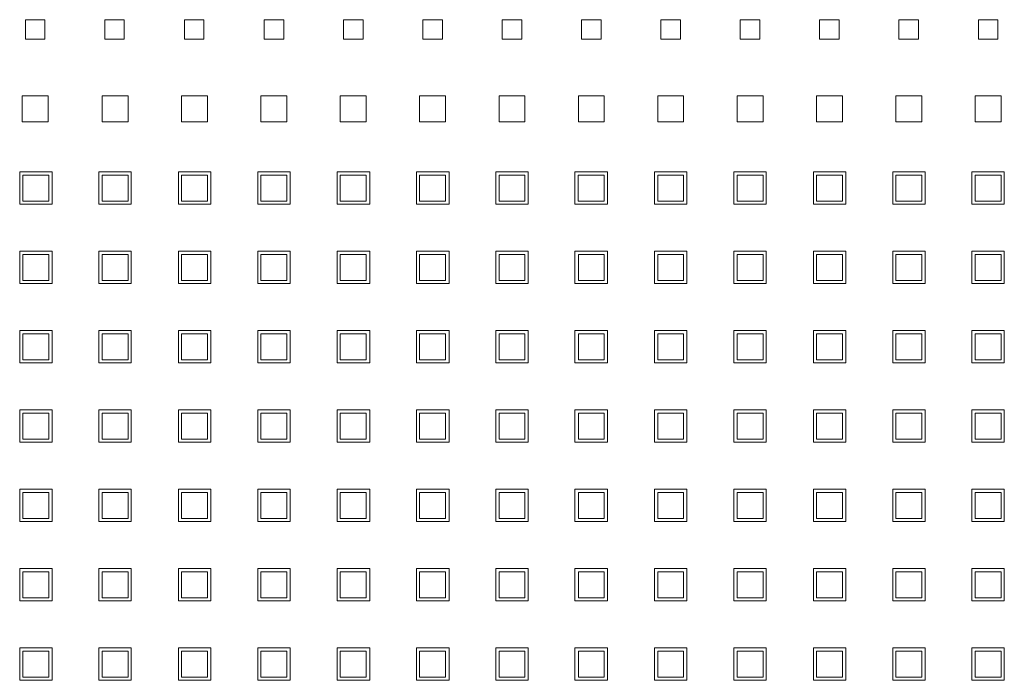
# Model space of a CAD drawing. Header units: millimetres. Extents: x -55054 to 44305, y -132338 to 49528.
# Tile 38 of 72: x 34739 to 34891, y -79969 to -79867. Entities that reach past the tile are written whole.
import ezdxf

# ---------------------------------------------------------------- set-up
doc = ezdxf.new("R2010")
doc.units = ezdxf.units.MM
doc.header["$LTSCALE"] = 100
doc.layers.add('GL-urzadzenia', color=96, linetype='Continuous', lineweight=20)

# ---------------------------------------------------------------- blocks, each defined once
blk = doc.blocks.new('RSen_55_ME_FB_SOg - fxza50a2veb - fully flat decoration panel - SH_daikin_tbq - standard-4997338-bottom')
at = {"lineweight": 18}
for p, q in [((-26.01, 182), (-26.01, 185)), ((-26.01, 185), (-23.01, 185)), ((-23.01, 185), (-23.01, 182)), ((-13.78, 182), (-13.78, 185)), ((-13.78, 185), (-10.78, 185)), ((-10.78, 185), (-10.78, 182)), ((-1.5, 185), (1.5, 185)), ((-1.5, 182), (-1.5, 185)), ((1.5, 185), (1.5, 182)), ((10.78, 182), (10.78, 185)), ((10.78, 185), (13.78, 185)), ((13.78, 185), (13.78, 182)), ((23.01, 182), (23.01, 185)), ((23.01, 185), (26.01, 185)), ((26.01, 185), (26.01, 182)), ((35.24, 182), (35.24, 185)), ((35.24, 185), (38.24, 185)), ((38.24, 185), (38.24, 182)), ((47.47, 182), (47.47, 185)), ((47.47, 185), (50.47, 185)), ((50.47, 185), (50.47, 182)), ((59.7, 182), (59.7, 185)), ((59.7, 185), (62.7, 185)), ((62.7, 185), (62.7, 182)), ((71.93, 182), (71.93, 185)), ((71.93, 185), (74.93, 185)), ((74.93, 185), (74.93, 182)), ((84.16, 182), (84.16, 185)), ((84.16, 185), (87.16, 185)), ((87.16, 185), (87.16, 182)), ((96.39, 182), (96.39, 185)), ((96.39, 185), (99.39, 185)), ((99.39, 185), (99.39, 182)), ((108.62, 182), (108.62, 185)), ((108.62, 185), (111.62, 185)), ((111.62, 185), (111.62, 182)), ((120.85, 182), (120.85, 185)), ((120.85, 185), (123.85, 185)), ((123.85, 185), (123.85, 182)), ((-23.01, 182), (-26.01, 182)), ((-10.78, 182), (-13.78, 182)), ((1.5, 182), (-1.5, 182)), ((13.78, 182), (10.78, 182)), ((26.01, 182), (23.01, 182)), ((38.24, 182), (35.24, 182)), ((50.47, 182), (47.47, 182)), ((62.7, 182), (59.7, 182)), ((74.93, 182), (71.93, 182)), ((87.16, 182), (84.16, 182)), ((99.39, 182), (96.39, 182)), ((111.62, 182), (108.62, 182)), ((123.85, 182), (120.85, 182)), ((-26.51, 169.27), (-26.51, 173.27)), ((-26.51, 173.27), (-22.51, 173.27)), ((-22.51, 173.27), (-22.51, 169.27)), ((-14.18, 173.27), (-10.18, 173.27)), ((-14.18, 169.27), (-14.18, 173.27)), ((-10.18, 173.27), (-10.18, 169.27)), ((-1.95, 173.27), (2.05, 173.27)), ((-1.95, 169.27), (-1.95, 173.27)), ((2.05, 173.27), (2.05, 169.27)), ((10.28, 173.27), (14.28, 173.27)), ((10.28, 169.27), (10.28, 173.27)), ((14.28, 173.27), (14.28, 169.27)), ((22.51, 173.27), (26.51, 173.27)), ((22.51, 169.27), (22.51, 173.27)), ((26.51, 173.27), (26.51, 169.27)), ((34.74, 173.27), (38.74, 173.27)), ((34.74, 169.27), (34.74, 173.27)), ((38.74, 173.27), (38.74, 169.27)), ((46.97, 173.27), (50.97, 173.27)), ((46.97, 169.27), (46.97, 173.27)), ((50.97, 173.27), (50.97, 169.27)), ((59.2, 173.27), (63.2, 173.27)), ((59.2, 169.27), (59.2, 173.27)), ((63.2, 173.27), (63.2, 169.27)), ((71.43, 173.27), (75.43, 173.27)), ((71.43, 169.27), (71.43, 173.27)), ((75.43, 173.27), (75.43, 169.27)), ((83.66, 173.27), (87.66, 173.27)), ((83.66, 169.27), (83.66, 173.27)), ((87.66, 173.27), (87.66, 169.27)), ((95.89, 173.27), (99.89, 173.27)), ((95.89, 169.27), (95.89, 173.27)), ((99.89, 173.27), (99.89, 169.27)), ((108.12, 173.27), (112.12, 173.27)), ((108.12, 169.27), (108.12, 173.27)), ((112.12, 173.27), (112.12, 169.27)), ((120.35, 173.27), (124.35, 173.27)), ((120.35, 169.27), (120.35, 173.27)), ((124.35, 173.27), (124.35, 169.27)), ((-22.51, 169.27), (-26.51, 169.27)), ((-10.18, 169.27), (-14.18, 169.27)), ((2.05, 169.27), (-1.95, 169.27)), ((14.28, 169.27), (10.28, 169.27)), ((26.51, 169.27), (22.51, 169.27)), ((38.74, 169.27), (34.74, 169.27)), ((50.97, 169.27), (46.97, 169.27)), ((63.2, 169.27), (59.2, 169.27)), ((75.43, 169.27), (71.43, 169.27)), ((87.66, 169.27), (83.66, 169.27)), ((99.89, 169.27), (95.89, 169.27)), ((112.12, 169.27), (108.12, 169.27)), ((124.35, 169.27), (120.35, 169.27)), ((-26.91, 156.54), (-26.91, 161.54)), ((-26.91, 161.54), (-21.91, 161.54)), ((-22.41, 161.04), (-26.41, 161.04)), ((-26.41, 161.04), (-26.41, 157.04)), ((-22.41, 157.04), (-22.41, 161.04)), ((-21.91, 161.54), (-21.91, 156.54)), ((-14.71, 156.54), (-14.71, 161.54)), ((-14.71, 161.54), (-9.71, 161.54)), ((-10.18, 161.04), (-14.18, 161.04)), ((-14.18, 161.04), (-14.18, 157.04)), ((-10.18, 157.04), (-10.18, 161.04)), ((-9.71, 161.54), (-9.71, 156.54)), ((-2.45, 156.54), (-2.45, 161.54)), ((-2.45, 161.54), (2.55, 161.54)), ((2.05, 161.04), (-1.95, 161.04)), ((-1.95, 161.04), (-1.95, 157.04)), ((2.05, 157.04), (2.05, 161.04)), ((2.55, 161.54), (2.55, 156.54)), ((9.78, 156.54), (9.78, 161.54)), ((9.78, 161.54), (14.78, 161.54)), ((14.28, 161.04), (10.28, 161.04)), ((10.28, 161.04), (10.28, 157.04)), ((14.28, 157.04), (14.28, 161.04)), ((14.78, 161.54), (14.78, 156.54)), ((22.04, 156.54), (22.04, 161.54)), ((22.04, 161.54), (27.04, 161.54)), ((26.51, 161.04), (22.51, 161.04)), ((22.51, 161.04), (22.51, 157.04)), ((26.51, 157.04), (26.51, 161.04)), ((27.04, 161.54), (27.04, 156.54)), ((34.27, 156.54), (34.27, 161.54)), ((34.27, 161.54), (39.27, 161.54)), ((38.74, 161.04), (34.74, 161.04)), ((34.74, 161.04), (34.74, 157.04)), ((38.74, 157.04), (38.74, 161.04)), ((39.27, 161.54), (39.27, 156.54)), ((46.47, 156.54), (46.47, 161.54)), ((46.47, 161.54), (51.47, 161.54)), ((50.97, 161.04), (46.97, 161.04)), ((46.97, 161.04), (46.97, 157.04)), ((50.97, 157.04), (50.97, 161.04)), ((51.47, 161.54), (51.47, 156.54)), ((58.67, 156.54), (58.67, 161.54)), ((58.67, 161.54), (63.67, 161.54)), ((63.17, 161.04), (59.17, 161.04)), ((59.17, 161.04), (59.17, 157.04)), ((63.17, 157.04), (63.17, 161.04)), ((63.67, 161.54), (63.67, 156.54)), ((70.93, 156.54), (70.93, 161.54)), ((70.93, 161.54), (75.93, 161.54)), ((75.43, 161.04), (71.43, 161.04)), ((71.43, 161.04), (71.43, 157.04)), ((75.43, 157.04), (75.43, 161.04)), ((75.93, 161.54), (75.93, 156.54)), ((83.16, 156.54), (83.16, 161.54)), ((83.16, 161.54), (88.16, 161.54)), ((87.66, 161.04), (83.66, 161.04)), ((83.66, 161.04), (83.66, 157.04)), ((87.66, 157.04), (87.66, 161.04)), ((88.16, 161.54), (88.16, 156.54)), ((95.42, 156.54), (95.42, 161.54)), ((95.42, 161.54), (100.42, 161.54)), ((99.89, 161.04), (95.89, 161.04)), ((95.89, 161.04), (95.89, 157.04)), ((99.89, 157.04), (99.89, 161.04)), ((100.42, 161.54), (100.42, 156.54)), ((107.65, 156.54), (107.65, 161.54)), ((107.65, 161.54), (112.65, 161.54)), ((112.12, 161.04), (108.12, 161.04)), ((108.12, 161.04), (108.12, 157.04)), ((112.12, 157.04), (112.12, 161.04)), ((112.65, 161.54), (112.65, 156.54)), ((119.85, 156.54), (119.85, 161.54)), ((119.85, 161.54), (124.85, 161.54)), ((124.35, 161.04), (120.35, 161.04)), ((120.35, 161.04), (120.35, 157.04)), ((124.35, 157.04), (124.35, 161.04)), ((124.85, 161.54), (124.85, 156.54)), ((-21.91, 156.54), (-26.91, 156.54)), ((-26.41, 157.04), (-22.41, 157.04)), ((-9.71, 156.54), (-14.71, 156.54)), ((-14.18, 157.04), (-10.18, 157.04)), ((2.55, 156.54), (-2.45, 156.54)), ((-1.95, 157.04), (2.05, 157.04)), ((14.78, 156.54), (9.78, 156.54)), ((10.28, 157.04), (14.28, 157.04)), ((27.04, 156.54), (22.04, 156.54)), ((22.51, 157.04), (26.51, 157.04)), ((39.27, 156.54), (34.27, 156.54)), ((34.74, 157.04), (38.74, 157.04)), ((51.47, 156.54), (46.47, 156.54)), ((46.97, 157.04), (50.97, 157.04)), ((63.67, 156.54), (58.67, 156.54)), ((59.17, 157.04), (63.17, 157.04)), ((75.93, 156.54), (70.93, 156.54)), ((71.43, 157.04), (75.43, 157.04)), ((88.16, 156.54), (83.16, 156.54)), ((83.66, 157.04), (87.66, 157.04)), ((100.42, 156.54), (95.42, 156.54)), ((95.89, 157.04), (99.89, 157.04)), ((112.65, 156.54), (107.65, 156.54)), ((108.12, 157.04), (112.12, 157.04)), ((124.85, 156.54), (119.85, 156.54)), ((120.35, 157.04), (124.35, 157.04)), ((-26.91, 144.31), (-26.91, 149.31)), ((-26.91, 149.31), (-21.91, 149.31)), ((-22.41, 148.81), (-26.41, 148.81)), ((-26.41, 148.81), (-26.41, 144.81)), ((-22.41, 144.81), (-22.41, 148.81)), ((-21.91, 149.31), (-21.91, 144.31)), ((-14.71, 144.31), (-14.71, 149.31)), ((-14.71, 149.31), (-9.71, 149.31)), ((-10.18, 148.81), (-14.18, 148.81)), ((-14.18, 148.81), (-14.18, 144.81)), ((-10.18, 144.81), (-10.18, 148.81)), ((-9.71, 149.31), (-9.71, 144.31)), ((-2.45, 144.31), (-2.45, 149.31)), ((-2.45, 149.31), (2.55, 149.31)), ((2.05, 148.81), (-1.95, 148.81)), ((-1.95, 148.81), (-1.95, 144.81)), ((2.05, 144.81), (2.05, 148.81)), ((2.55, 149.31), (2.55, 144.31)), ((9.78, 144.31), (9.78, 149.31)), ((9.78, 149.31), (14.78, 149.31)), ((14.28, 148.81), (10.28, 148.81)), ((10.28, 148.81), (10.28, 144.81)), ((14.28, 144.81), (14.28, 148.81)), ((14.78, 149.31), (14.78, 144.31)), ((22.04, 144.31), (22.04, 149.31)), ((22.04, 149.31), (27.04, 149.31)), ((26.51, 148.81), (22.51, 148.81)), ((22.51, 148.81), (22.51, 144.81)), ((26.51, 144.81), (26.51, 148.81)), ((27.04, 149.31), (27.04, 144.31)), ((34.27, 144.31), (34.27, 149.31)), ((34.27, 149.31), (39.27, 149.31)), ((38.74, 148.81), (34.74, 148.81)), ((34.74, 148.81), (34.74, 144.81)), ((38.74, 144.81), (38.74, 148.81)), ((39.27, 149.31), (39.27, 144.31)), ((46.47, 144.31), (46.47, 149.31)), ((46.47, 149.31), (51.47, 149.31)), ((50.97, 148.81), (46.97, 148.81)), ((46.97, 148.81), (46.97, 144.81)), ((50.97, 144.81), (50.97, 148.81)), ((51.47, 149.31), (51.47, 144.31)), ((58.67, 144.31), (58.67, 149.31)), ((58.67, 149.31), (63.67, 149.31)), ((63.2, 148.81), (59.2, 148.81)), ((59.2, 148.81), (59.2, 144.81)), ((63.2, 144.81), (63.2, 148.81)), ((63.67, 149.31), (63.67, 144.31)), ((70.93, 144.31), (70.93, 149.31)), ((70.93, 149.31), (75.93, 149.31)), ((75.43, 148.81), (71.43, 148.81)), ((71.43, 148.81), (71.43, 144.81)), ((75.43, 144.81), (75.43, 148.81)), ((75.93, 149.31), (75.93, 144.31)), ((83.16, 144.31), (83.16, 149.31)), ((83.16, 149.31), (88.16, 149.31)), ((87.66, 148.81), (83.66, 148.81)), ((83.66, 148.81), (83.66, 144.81)), ((87.66, 144.81), (87.66, 148.81)), ((88.16, 149.31), (88.16, 144.31)), ((95.42, 144.31), (95.42, 149.31)), ((95.42, 149.31), (100.42, 149.31)), ((99.89, 148.81), (95.89, 148.81)), ((95.89, 148.81), (95.89, 144.81)), ((99.89, 144.81), (99.89, 148.81)), ((100.42, 149.31), (100.42, 144.31)), ((107.65, 144.31), (107.65, 149.31)), ((107.65, 149.31), (112.65, 149.31)), ((112.12, 148.81), (108.12, 148.81)), ((108.12, 148.81), (108.12, 144.81)), ((112.12, 144.81), (112.12, 148.81)), ((112.65, 149.31), (112.65, 144.31)), ((119.85, 144.31), (119.85, 149.31)), ((119.85, 149.31), (124.85, 149.31)), ((124.35, 148.81), (120.35, 148.81)), ((120.35, 148.81), (120.35, 144.81)), ((124.35, 144.81), (124.35, 148.81)), ((124.85, 149.31), (124.85, 144.31)), ((-21.91, 144.31), (-26.91, 144.31)), ((-26.41, 144.81), (-22.41, 144.81)), ((-9.71, 144.31), (-14.71, 144.31)), ((-14.18, 144.81), (-10.18, 144.81)), ((2.55, 144.31), (-2.45, 144.31)), ((-1.95, 144.81), (2.05, 144.81)), ((14.78, 144.31), (9.78, 144.31)), ((10.28, 144.81), (14.28, 144.81)), ((27.04, 144.31), (22.04, 144.31)), ((22.51, 144.81), (26.51, 144.81)), ((39.27, 144.31), (34.27, 144.31)), ((34.74, 144.81), (38.74, 144.81)), ((51.47, 144.31), (46.47, 144.31)), ((46.97, 144.81), (50.97, 144.81)), ((63.67, 144.31), (58.67, 144.31)), ((59.2, 144.81), (63.2, 144.81)), ((75.93, 144.31), (70.93, 144.31)), ((71.43, 144.81), (75.43, 144.81)), ((88.16, 144.31), (83.16, 144.31)), ((83.66, 144.81), (87.66, 144.81)), ((100.42, 144.31), (95.42, 144.31)), ((95.89, 144.81), (99.89, 144.81)), ((112.65, 144.31), (107.65, 144.31)), ((108.12, 144.81), (112.12, 144.81)), ((124.85, 144.31), (119.85, 144.31)), ((120.35, 144.81), (124.35, 144.81)), ((-26.91, 132.08), (-26.91, 137.08)), ((-26.91, 137.08), (-21.91, 137.08)), ((-21.91, 137.08), (-21.91, 132.08)), ((-14.71, 132.08), (-14.71, 137.08)), ((-14.71, 137.08), (-9.71, 137.08)), ((-9.71, 137.08), (-9.71, 132.08)), ((-2.45, 132.08), (-2.45, 137.08)), ((-2.45, 137.08), (2.55, 137.08)), ((2.55, 137.08), (2.55, 132.08)), ((9.78, 132.08), (9.78, 137.08)), ((9.78, 137.08), (14.78, 137.08)), ((14.78, 137.08), (14.78, 132.08)), ((22.04, 132.08), (22.04, 137.08)), ((22.04, 137.08), (27.04, 137.08)), ((27.04, 137.08), (27.04, 132.08)), ((34.27, 132.08), (34.27, 137.08)), ((34.27, 137.08), (39.27, 137.08)), ((39.27, 137.08), (39.27, 132.08)), ((46.47, 132.08), (46.47, 137.08)), ((46.47, 137.08), (51.47, 137.08)), ((51.47, 137.08), (51.47, 132.08)), ((58.67, 132.08), (58.67, 137.08)), ((58.67, 137.08), (63.67, 137.08)), ((63.67, 137.08), (63.67, 132.08)), ((70.93, 132.08), (70.93, 137.08)), ((70.93, 137.08), (75.93, 137.08)), ((75.93, 137.08), (75.93, 132.08)), ((83.16, 132.08), (83.16, 137.08)), ((83.16, 137.08), (88.16, 137.08)), ((88.16, 137.08), (88.16, 132.08)), ((95.42, 132.08), (95.42, 137.08)), ((95.42, 137.08), (100.42, 137.08)), ((100.42, 137.08), (100.42, 132.08)), ((107.65, 132.08), (107.65, 137.08)), ((107.65, 137.08), (112.65, 137.08)), ((112.65, 137.08), (112.65, 132.08)), ((119.85, 132.08), (119.85, 137.08)), ((119.85, 137.08), (124.85, 137.08)), ((124.85, 137.08), (124.85, 132.08)), ((-22.41, 136.58), (-26.41, 136.58)), ((-26.41, 136.58), (-26.41, 132.58)), ((-22.41, 132.58), (-22.41, 136.58)), ((-10.18, 136.58), (-14.18, 136.58)), ((-14.18, 136.58), (-14.18, 132.58)), ((-10.18, 132.58), (-10.18, 136.58)), ((2.05, 136.58), (-1.95, 136.58)), ((-1.95, 136.58), (-1.95, 132.58)), ((2.05, 132.58), (2.05, 136.58)), ((14.28, 136.58), (10.28, 136.58)), ((10.28, 136.58), (10.28, 132.58)), ((14.28, 132.58), (14.28, 136.58)), ((26.51, 136.58), (22.51, 136.58)), ((22.51, 136.58), (22.51, 132.58)), ((26.51, 132.58), (26.51, 136.58)), ((38.74, 136.58), (34.74, 136.58)), ((34.74, 136.58), (34.74, 132.58)), ((38.74, 132.58), (38.74, 136.58)), ((50.97, 136.58), (46.97, 136.58)), ((46.97, 136.58), (46.97, 132.58)), ((50.97, 132.58), (50.97, 136.58)), ((63.2, 136.58), (59.2, 136.58)), ((59.2, 136.58), (59.2, 132.58)), ((63.2, 132.58), (63.2, 136.58)), ((75.43, 136.58), (71.43, 136.58)), ((71.43, 136.58), (71.43, 132.58)), ((75.43, 132.58), (75.43, 136.58)), ((87.66, 136.58), (83.66, 136.58)), ((83.66, 136.58), (83.66, 132.58)), ((87.66, 132.58), (87.66, 136.58)), ((99.89, 136.58), (95.89, 136.58)), ((95.89, 136.58), (95.89, 132.58)), ((99.89, 132.58), (99.89, 136.58)), ((112.12, 136.58), (108.12, 136.58)), ((108.12, 136.58), (108.12, 132.58)), ((112.12, 132.58), (112.12, 136.58)), ((124.35, 136.58), (120.35, 136.58)), ((120.35, 136.58), (120.35, 132.58)), ((124.35, 132.58), (124.35, 136.58)), ((-21.91, 132.08), (-26.91, 132.08)), ((-26.41, 132.58), (-22.41, 132.58)), ((-9.71, 132.08), (-14.71, 132.08)), ((-14.18, 132.58), (-10.18, 132.58)), ((2.55, 132.08), (-2.45, 132.08)), ((-1.95, 132.58), (2.05, 132.58)), ((14.78, 132.08), (9.78, 132.08)), ((10.28, 132.58), (14.28, 132.58)), ((27.04, 132.08), (22.04, 132.08)), ((22.51, 132.58), (26.51, 132.58)), ((39.27, 132.08), (34.27, 132.08)), ((34.74, 132.58), (38.74, 132.58)), ((51.47, 132.08), (46.47, 132.08)), ((46.97, 132.58), (50.97, 132.58)), ((63.67, 132.08), (58.67, 132.08)), ((59.2, 132.58), (63.2, 132.58)), ((75.93, 132.08), (70.93, 132.08)), ((71.43, 132.58), (75.43, 132.58)), ((88.16, 132.08), (83.16, 132.08)), ((83.66, 132.58), (87.66, 132.58)), ((100.42, 132.08), (95.42, 132.08)), ((95.89, 132.58), (99.89, 132.58)), ((112.65, 132.08), (107.65, 132.08)), ((108.12, 132.58), (112.12, 132.58)), ((124.85, 132.08), (119.85, 132.08)), ((120.35, 132.58), (124.35, 132.58)), ((-26.91, 119.85), (-26.91, 124.85)), ((-26.91, 124.85), (-21.91, 124.85)), ((-21.91, 124.85), (-21.91, 119.85)), ((-14.71, 119.85), (-14.71, 124.85)), ((-14.71, 124.85), (-9.71, 124.85)), ((-9.71, 124.85), (-9.71, 119.85)), ((-2.45, 119.85), (-2.45, 124.85)), ((-2.45, 124.85), (2.55, 124.85)), ((2.55, 124.85), (2.55, 119.85)), ((9.78, 119.85), (9.78, 124.85)), ((9.78, 124.85), (14.78, 124.85)), ((14.78, 124.85), (14.78, 119.85)), ((22.04, 119.85), (22.04, 124.85)), ((22.04, 124.85), (27.04, 124.85)), ((27.04, 124.85), (27.04, 119.85)), ((34.27, 119.85), (34.27, 124.85)), ((34.27, 124.85), (39.27, 124.85)), ((39.27, 124.85), (39.27, 119.85)), ((46.47, 119.85), (46.47, 124.85)), ((46.47, 124.85), (51.47, 124.85)), ((51.47, 124.85), (51.47, 119.85)), ((58.67, 119.85), (58.67, 124.85)), ((58.67, 124.85), (63.67, 124.85)), ((63.67, 124.85), (63.67, 119.85)), ((70.93, 119.85), (70.93, 124.85)), ((70.93, 124.85), (75.93, 124.85)), ((75.93, 124.85), (75.93, 119.85)), ((83.16, 119.85), (83.16, 124.85)), ((83.16, 124.85), (88.16, 124.85)), ((88.16, 124.85), (88.16, 119.85)), ((95.42, 119.85), (95.42, 124.85)), ((95.42, 124.85), (100.42, 124.85)), ((100.42, 124.85), (100.42, 119.85)), ((107.65, 119.85), (107.65, 124.85)), ((107.65, 124.85), (112.65, 124.85)), ((112.65, 124.85), (112.65, 119.85)), ((119.85, 119.85), (119.85, 124.85)), ((119.85, 124.85), (124.85, 124.85)), ((124.85, 124.85), (124.85, 119.85)), ((-22.41, 124.35), (-26.41, 124.35)), ((-26.41, 124.35), (-26.41, 120.35)), ((-22.41, 120.35), (-22.41, 124.35)), ((-10.18, 124.35), (-14.18, 124.35)), ((-14.18, 124.35), (-14.18, 120.35)), ((-10.18, 120.35), (-10.18, 124.35)), ((2.05, 124.35), (-1.95, 124.35)), ((-1.95, 124.35), (-1.95, 120.35)), ((2.05, 120.35), (2.05, 124.35)), ((14.28, 124.35), (10.28, 124.35)), ((10.28, 124.35), (10.28, 120.35)), ((14.28, 120.35), (14.28, 124.35)), ((26.51, 124.35), (22.51, 124.35)), ((22.51, 124.35), (22.51, 120.35)), ((26.51, 120.35), (26.51, 124.35)), ((38.74, 124.35), (34.74, 124.35)), ((34.74, 124.35), (34.74, 120.35)), ((38.74, 120.35), (38.74, 124.35)), ((50.97, 124.35), (46.97, 124.35)), ((46.97, 124.35), (46.97, 120.35)), ((50.97, 120.35), (50.97, 124.35)), ((63.2, 124.35), (59.2, 124.35)), ((59.2, 124.35), (59.2, 120.35)), ((63.2, 120.35), (63.2, 124.35)), ((75.43, 124.35), (71.43, 124.35)), ((71.43, 124.35), (71.43, 120.35)), ((75.43, 120.35), (75.43, 124.35)), ((87.66, 124.35), (83.66, 124.35)), ((83.66, 124.35), (83.66, 120.35)), ((87.66, 120.35), (87.66, 124.35)), ((99.89, 124.35), (95.89, 124.35)), ((95.89, 124.35), (95.89, 120.35)), ((99.89, 120.35), (99.89, 124.35)), ((112.12, 124.35), (108.12, 124.35)), ((108.12, 124.35), (108.12, 120.35)), ((112.12, 120.35), (112.12, 124.35)), ((124.35, 124.35), (120.35, 124.35)), ((120.35, 124.35), (120.35, 120.35)), ((124.35, 120.35), (124.35, 124.35)), ((-26.41, 120.35), (-22.41, 120.35)), ((-14.18, 120.35), (-10.18, 120.35)), ((-1.95, 120.35), (2.05, 120.35)), ((10.28, 120.35), (14.28, 120.35)), ((22.51, 120.35), (26.51, 120.35)), ((34.74, 120.35), (38.74, 120.35)), ((46.97, 120.35), (50.97, 120.35)), ((59.2, 120.35), (63.2, 120.35)), ((71.43, 120.35), (75.43, 120.35)), ((83.66, 120.35), (87.66, 120.35)), ((95.89, 120.35), (99.89, 120.35)), ((108.12, 120.35), (112.12, 120.35)), ((120.35, 120.35), (124.35, 120.35)), ((-21.91, 119.85), (-26.91, 119.85)), ((-9.71, 119.85), (-14.71, 119.85)), ((2.55, 119.85), (-2.45, 119.85)), ((14.78, 119.85), (9.78, 119.85)), ((27.04, 119.85), (22.04, 119.85)), ((39.27, 119.85), (34.27, 119.85)), ((51.47, 119.85), (46.47, 119.85)), ((63.67, 119.85), (58.67, 119.85)), ((75.93, 119.85), (70.93, 119.85)), ((88.16, 119.85), (83.16, 119.85)), ((100.42, 119.85), (95.42, 119.85)), ((112.65, 119.85), (107.65, 119.85)), ((124.85, 119.85), (119.85, 119.85)), ((-26.91, 107.62), (-26.91, 112.62)), ((-26.91, 112.62), (-21.91, 112.62)), ((-21.91, 112.62), (-21.91, 107.62)), ((-14.71, 107.62), (-14.71, 112.62)), ((-14.71, 112.62), (-9.71, 112.62)), ((-9.71, 112.62), (-9.71, 107.62)), ((-2.45, 107.62), (-2.45, 112.62)), ((-2.45, 112.62), (2.55, 112.62)), ((2.55, 112.62), (2.55, 107.62)), ((9.78, 107.62), (9.78, 112.62)), ((9.78, 112.62), (14.78, 112.62)), ((14.78, 112.62), (14.78, 107.62)), ((22.04, 107.62), (22.04, 112.62)), ((22.04, 112.62), (27.04, 112.62)), ((27.04, 112.62), (27.04, 107.62)), ((34.27, 107.62), (34.27, 112.62)), ((34.27, 112.62), (39.27, 112.62)), ((39.27, 112.62), (39.27, 107.62)), ((46.47, 107.62), (46.47, 112.62)), ((46.47, 112.62), (51.47, 112.62)), ((51.47, 112.62), (51.47, 107.62)), ((58.67, 107.62), (58.67, 112.62)), ((58.67, 112.62), (63.67, 112.62)), ((63.67, 112.62), (63.67, 107.62)), ((70.93, 107.62), (70.93, 112.62)), ((70.93, 112.62), (75.93, 112.62)), ((75.93, 112.62), (75.93, 107.62)), ((83.16, 107.62), (83.16, 112.62)), ((83.16, 112.62), (88.16, 112.62)), ((88.16, 112.62), (88.16, 107.62)), ((95.42, 107.62), (95.42, 112.62)), ((95.42, 112.62), (100.42, 112.62)), ((100.42, 112.62), (100.42, 107.62)), ((107.65, 107.62), (107.65, 112.62)), ((107.65, 112.62), (112.65, 112.62)), ((112.65, 112.62), (112.65, 107.62)), ((119.85, 107.62), (119.85, 112.62)), ((119.85, 112.62), (124.85, 112.62)), ((124.85, 112.62), (124.85, 107.62)), ((-22.41, 112.12), (-26.41, 112.12)), ((-26.41, 112.12), (-26.41, 108.12)), ((-22.41, 108.12), (-22.41, 112.12)), ((-10.18, 112.12), (-14.18, 112.12)), ((-14.18, 112.12), (-14.18, 108.12)), ((-10.18, 108.12), (-10.18, 112.12)), ((2.05, 112.12), (-1.95, 112.12)), ((-1.95, 112.12), (-1.95, 108.12)), ((2.05, 108.12), (2.05, 112.12)), ((14.28, 112.12), (10.28, 112.12)), ((10.28, 112.12), (10.28, 108.12)), ((14.28, 108.12), (14.28, 112.12)), ((26.51, 112.12), (22.51, 112.12)), ((22.51, 112.12), (22.51, 108.12)), ((26.51, 108.12), (26.51, 112.12)), ((38.74, 112.12), (34.74, 112.12)), ((34.74, 112.12), (34.74, 108.12)), ((38.74, 108.12), (38.74, 112.12)), ((50.97, 112.12), (46.97, 112.12)), ((46.97, 112.12), (46.97, 108.12)), ((50.97, 108.12), (50.97, 112.12)), ((63.2, 112.12), (59.2, 112.12)), ((59.2, 112.12), (59.2, 108.12)), ((63.2, 108.12), (63.2, 112.12)), ((75.43, 112.12), (71.43, 112.12)), ((71.43, 112.12), (71.43, 108.12)), ((75.43, 108.12), (75.43, 112.12)), ((87.66, 112.12), (83.66, 112.12)), ((83.66, 112.12), (83.66, 108.12)), ((87.66, 108.12), (87.66, 112.12)), ((99.89, 112.12), (95.89, 112.12)), ((95.89, 112.12), (95.89, 108.12)), ((99.89, 108.12), (99.89, 112.12)), ((112.12, 112.12), (108.12, 112.12)), ((108.12, 112.12), (108.12, 108.12)), ((112.12, 108.12), (112.12, 112.12)), ((124.35, 112.12), (120.35, 112.12)), ((120.35, 112.12), (120.35, 108.12)), ((124.35, 108.12), (124.35, 112.12)), ((-26.41, 108.12), (-22.41, 108.12)), ((-14.18, 108.12), (-10.18, 108.12)), ((-1.95, 108.12), (2.05, 108.12)), ((10.28, 108.12), (14.28, 108.12)), ((22.51, 108.12), (26.51, 108.12)), ((34.74, 108.12), (38.74, 108.12)), ((46.97, 108.12), (50.97, 108.12)), ((59.2, 108.12), (63.2, 108.12)), ((71.43, 108.12), (75.43, 108.12)), ((83.66, 108.12), (87.66, 108.12)), ((95.89, 108.12), (99.89, 108.12)), ((108.12, 108.12), (112.12, 108.12)), ((120.35, 108.12), (124.35, 108.12)), ((-21.91, 107.62), (-26.91, 107.62)), ((-9.71, 107.62), (-14.71, 107.62)), ((2.55, 107.62), (-2.45, 107.62)), ((14.78, 107.62), (9.78, 107.62)), ((27.04, 107.62), (22.04, 107.62)), ((39.27, 107.62), (34.27, 107.62)), ((51.47, 107.62), (46.47, 107.62)), ((63.67, 107.62), (58.67, 107.62)), ((75.93, 107.62), (70.93, 107.62)), ((88.16, 107.62), (83.16, 107.62)), ((100.42, 107.62), (95.42, 107.62)), ((112.65, 107.62), (107.65, 107.62)), ((124.85, 107.62), (119.85, 107.62)), ((-26.91, 95.39), (-26.91, 100.39)), ((-26.91, 100.39), (-21.91, 100.39)), ((-21.91, 100.39), (-21.91, 95.39)), ((-14.71, 95.39), (-14.71, 100.39)), ((-14.71, 100.39), (-9.71, 100.39)), ((-9.71, 100.39), (-9.71, 95.39)), ((-2.45, 95.39), (-2.45, 100.39)), ((-2.45, 100.39), (2.55, 100.39)), ((2.55, 100.39), (2.55, 95.39)), ((9.78, 95.39), (9.78, 100.39)), ((9.78, 100.39), (14.78, 100.39)), ((14.78, 100.39), (14.78, 95.39)), ((22.04, 95.39), (22.04, 100.39)), ((22.04, 100.39), (27.04, 100.39)), ((27.04, 100.39), (27.04, 95.39)), ((34.27, 95.39), (34.27, 100.39)), ((34.27, 100.39), (39.27, 100.39)), ((39.27, 100.39), (39.27, 95.39)), ((46.47, 95.39), (46.47, 100.39)), ((46.47, 100.39), (51.47, 100.39)), ((51.47, 100.39), (51.47, 95.39)), ((58.67, 95.39), (58.67, 100.39)), ((58.67, 100.39), (63.67, 100.39)), ((63.67, 100.39), (63.67, 95.39)), ((70.93, 95.39), (70.93, 100.39)), ((70.93, 100.39), (75.93, 100.39)), ((75.93, 100.39), (75.93, 95.39)), ((83.16, 95.39), (83.16, 100.39)), ((83.16, 100.39), (88.16, 100.39)), ((88.16, 100.39), (88.16, 95.39)), ((95.42, 95.39), (95.42, 100.39)), ((95.42, 100.39), (100.42, 100.39)), ((100.42, 100.39), (100.42, 95.39)), ((107.65, 95.39), (107.65, 100.39)), ((107.65, 100.39), (112.65, 100.39)), ((112.65, 100.39), (112.65, 95.39)), ((119.85, 95.39), (119.85, 100.39)), ((119.85, 100.39), (124.85, 100.39)), ((124.85, 100.39), (124.85, 95.39)), ((-22.41, 99.89), (-26.41, 99.89)), ((-26.41, 99.89), (-26.41, 95.89)), ((-22.41, 95.89), (-22.41, 99.89)), ((-10.18, 99.89), (-14.18, 99.89)), ((-14.18, 99.89), (-14.18, 95.89)), ((-10.18, 95.89), (-10.18, 99.89)), ((2.05, 99.89), (-1.95, 99.89)), ((-1.95, 99.89), (-1.95, 95.89)), ((2.05, 95.89), (2.05, 99.89)), ((14.28, 99.89), (10.28, 99.89)), ((10.28, 99.89), (10.28, 95.89)), ((14.28, 95.89), (14.28, 99.89)), ((26.51, 99.89), (22.51, 99.89)), ((22.51, 99.89), (22.51, 95.89)), ((26.51, 95.89), (26.51, 99.89)), ((38.74, 99.89), (34.74, 99.89)), ((34.74, 99.89), (34.74, 95.89)), ((38.74, 95.89), (38.74, 99.89)), ((50.97, 99.89), (46.97, 99.89)), ((46.97, 99.89), (46.97, 95.89)), ((50.97, 95.89), (50.97, 99.89)), ((63.2, 99.89), (59.2, 99.89)), ((59.2, 99.89), (59.2, 95.89)), ((63.2, 95.89), (63.2, 99.89)), ((75.43, 99.89), (71.43, 99.89)), ((71.43, 99.89), (71.43, 95.89)), ((75.43, 95.89), (75.43, 99.89)), ((87.66, 99.89), (83.66, 99.89)), ((83.66, 99.89), (83.66, 95.89)), ((87.66, 95.89), (87.66, 99.89)), ((99.89, 99.89), (95.89, 99.89)), ((95.89, 99.89), (95.89, 95.89)), ((99.89, 95.89), (99.89, 99.89)), ((112.12, 99.89), (108.12, 99.89)), ((108.12, 99.89), (108.12, 95.89)), ((112.12, 95.89), (112.12, 99.89)), ((124.35, 99.89), (120.35, 99.89)), ((120.35, 99.89), (120.35, 95.89)), ((124.35, 95.89), (124.35, 99.89)), ((-26.41, 95.89), (-22.41, 95.89)), ((-14.18, 95.89), (-10.18, 95.89)), ((-1.95, 95.89), (2.05, 95.89)), ((10.28, 95.89), (14.28, 95.89)), ((22.51, 95.89), (26.51, 95.89)), ((34.74, 95.89), (38.74, 95.89)), ((46.97, 95.89), (50.97, 95.89)), ((59.2, 95.89), (63.2, 95.89)), ((71.43, 95.89), (75.43, 95.89)), ((83.66, 95.89), (87.66, 95.89)), ((95.89, 95.89), (99.89, 95.89)), ((108.12, 95.89), (112.12, 95.89)), ((120.35, 95.89), (124.35, 95.89)), ((-21.91, 95.39), (-26.91, 95.39)), ((-9.71, 95.39), (-14.71, 95.39)), ((2.55, 95.39), (-2.45, 95.39)), ((14.78, 95.39), (9.78, 95.39)), ((27.04, 95.39), (22.04, 95.39)), ((39.27, 95.39), (34.27, 95.39)), ((51.47, 95.39), (46.47, 95.39)), ((63.67, 95.39), (58.67, 95.39)), ((75.93, 95.39), (70.93, 95.39)), ((88.16, 95.39), (83.16, 95.39)), ((100.42, 95.39), (95.42, 95.39)), ((112.65, 95.39), (107.65, 95.39)), ((124.85, 95.39), (119.85, 95.39)), ((-26.91, 83.16), (-26.91, 88.16)), ((-26.91, 88.16), (-21.91, 88.16)), ((-21.91, 88.16), (-21.91, 83.16)), ((-14.71, 83.16), (-14.71, 88.16)), ((-14.71, 88.16), (-9.71, 88.16)), ((-9.71, 88.16), (-9.71, 83.16)), ((-2.45, 83.16), (-2.45, 88.16)), ((-2.45, 88.16), (2.55, 88.16)), ((2.55, 88.16), (2.55, 83.16)), ((9.78, 83.16), (9.78, 88.16)), ((9.78, 88.16), (14.78, 88.16)), ((14.78, 88.16), (14.78, 83.16)), ((22.04, 83.16), (22.04, 88.16)), ((22.04, 88.16), (27.04, 88.16)), ((27.04, 88.16), (27.04, 83.16)), ((34.27, 83.16), (34.27, 88.16)), ((34.27, 88.16), (39.27, 88.16)), ((39.27, 88.16), (39.27, 83.16)), ((46.47, 83.16), (46.47, 88.16)), ((46.47, 88.16), (51.47, 88.16)), ((51.47, 88.16), (51.47, 83.16)), ((58.67, 83.16), (58.67, 88.16)), ((58.67, 88.16), (63.67, 88.16)), ((63.67, 88.16), (63.67, 83.16)), ((70.93, 83.16), (70.93, 88.16)), ((70.93, 88.16), (75.93, 88.16)), ((75.93, 88.16), (75.93, 83.16)), ((83.16, 83.16), (83.16, 88.16)), ((83.16, 88.16), (88.16, 88.16)), ((88.16, 88.16), (88.16, 83.16)), ((95.42, 83.16), (95.42, 88.16)), ((95.42, 88.16), (100.42, 88.16)), ((100.42, 88.16), (100.42, 83.16)), ((107.65, 83.16), (107.65, 88.16)), ((107.65, 88.16), (112.65, 88.16)), ((112.65, 88.16), (112.65, 83.16)), ((119.85, 83.16), (119.85, 88.16)), ((119.85, 88.16), (124.85, 88.16)), ((124.85, 88.16), (124.85, 83.16)), ((-22.41, 87.66), (-26.41, 87.66)), ((-26.41, 87.66), (-26.41, 83.66)), ((-22.41, 83.66), (-22.41, 87.66)), ((-10.18, 87.66), (-14.18, 87.66)), ((-14.18, 87.66), (-14.18, 83.66)), ((-10.18, 83.66), (-10.18, 87.66)), ((2.05, 87.66), (-1.95, 87.66)), ((-1.95, 87.66), (-1.95, 83.66)), ((2.05, 83.66), (2.05, 87.66)), ((14.28, 87.66), (10.28, 87.66)), ((10.28, 87.66), (10.28, 83.66)), ((14.28, 83.66), (14.28, 87.66)), ((26.51, 87.66), (22.51, 87.66)), ((22.51, 87.66), (22.51, 83.66)), ((26.51, 83.66), (26.51, 87.66)), ((38.74, 87.66), (34.74, 87.66)), ((34.74, 87.66), (34.74, 83.66)), ((38.74, 83.66), (38.74, 87.66)), ((50.97, 87.66), (46.97, 87.66)), ((46.97, 87.66), (46.97, 83.66)), ((50.97, 83.66), (50.97, 87.66)), ((63.2, 87.66), (59.2, 87.66)), ((59.2, 87.66), (59.2, 83.66)), ((63.2, 83.66), (63.2, 87.66)), ((75.43, 87.66), (71.43, 87.66)), ((71.43, 87.66), (71.43, 83.66)), ((75.43, 83.66), (75.43, 87.66)), ((87.66, 87.66), (83.66, 87.66)), ((83.66, 87.66), (83.66, 83.66)), ((87.66, 83.66), (87.66, 87.66)), ((99.89, 87.66), (95.89, 87.66)), ((95.89, 87.66), (95.89, 83.66)), ((99.89, 83.66), (99.89, 87.66)), ((112.12, 87.66), (108.12, 87.66)), ((108.12, 87.66), (108.12, 83.66)), ((112.12, 83.66), (112.12, 87.66)), ((124.35, 87.66), (120.35, 87.66)), ((120.35, 87.66), (120.35, 83.66)), ((124.35, 83.66), (124.35, 87.66)), ((-26.41, 83.66), (-22.41, 83.66)), ((-14.18, 83.66), (-10.18, 83.66)), ((-1.95, 83.66), (2.05, 83.66)), ((10.28, 83.66), (14.28, 83.66)), ((22.51, 83.66), (26.51, 83.66)), ((34.74, 83.66), (38.74, 83.66)), ((46.97, 83.66), (50.97, 83.66)), ((59.2, 83.66), (63.2, 83.66)), ((71.43, 83.66), (75.43, 83.66)), ((83.66, 83.66), (87.66, 83.66)), ((95.89, 83.66), (99.89, 83.66)), ((108.12, 83.66), (112.12, 83.66)), ((120.35, 83.66), (124.35, 83.66)), ((-21.91, 83.16), (-26.91, 83.16)), ((-9.71, 83.16), (-14.71, 83.16)), ((2.55, 83.16), (-2.45, 83.16)), ((14.78, 83.16), (9.78, 83.16)), ((27.04, 83.16), (22.04, 83.16)), ((39.27, 83.16), (34.27, 83.16)), ((51.47, 83.16), (46.47, 83.16)), ((63.67, 83.16), (58.67, 83.16)), ((75.93, 83.16), (70.93, 83.16)), ((88.16, 83.16), (83.16, 83.16)), ((100.42, 83.16), (95.42, 83.16)), ((112.65, 83.16), (107.65, 83.16)), ((124.85, 83.16), (119.85, 83.16))]:
    blk.add_line(p, q, dxfattribs=at)
blk = doc.blocks.new('2658cea6-5bf1-4a8d-8ecb-1a42f1d0a86a')
at = {"lineweight": 18}
blk.add_blockref('RSen_55_ME_FB_SOg - fxza50a2veb - fully flat decoration panel - SH_daikin_tbq - standard-4997338-bottom', (0, 0), dxfattribs=at)
blk = doc.blocks.new('116a95a6-ef70-443d-9a1b-21b416471860')
at = {"layer": 'GL-urzadzenia', "xscale": 0.1, "yscale": 0.1, "zscale": 0.1}
blk.add_blockref('2658cea6-5bf1-4a8d-8ecb-1a42f1d0a86a', (35.05, -31), dxfattribs=at)

msp = doc.modelspace()

# ---------------------------------------------------------------- block references
at = {"layer": 'GL-urzadzenia', "xscale": 10, "yscale": 10, "zscale": 10}
msp.add_blockref('116a95a6-ef70-443d-9a1b-21b416471860', (34415.33, -79742.49, -141.5), dxfattribs=at)

doc.saveas('drawing.dxf')
